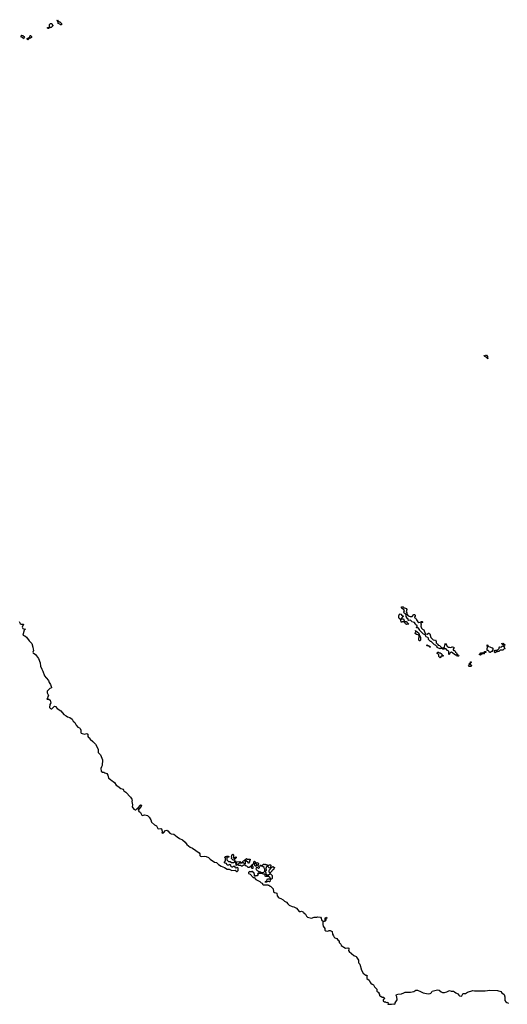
# Model space of a CAD drawing. Extents: x 2737311 to 2867920, y 875798 to 1012690.
# Tile 10 of 79: x 2821885 to 2833230, y 876390 to 899298. Entities that reach past the tile are written whole.
import ezdxf

# ---------------------------------------------------------------- set-up
doc = ezdxf.new("R2010")
doc.units = 0

msp = doc.modelspace()

# ---------------------------------------------------------------- linework, layer by layer
at = {"layer": '0CON20XD'}
for points in [[(2822555, 899090), (2822545, 899090), (2822532, 899102), (2822532, 899118), (2822578, 899122), (2822580, 899185), (2822605, 899210), (2822628, 899208), (2822640, 899195), (2822642, 899182), (2822660, 899165), (2822650, 899155), (2822650, 899145), (2822615, 899120), (2822595, 899120), (2822585, 899110), (2822572, 899108), (2822555, 899090)], [(2822855, 899180), (2822835, 899180), (2822818, 899198), (2822782, 899212), (2822780, 899235), (2822770, 899245), (2822770, 899265), (2822760, 899275), (2822762, 899298), (2822768, 899298), (2822772, 899282), (2822802, 899252), (2822818, 899248), (2822858, 899208), (2822860, 899185), (2822855, 899180)], [(2821975, 898850), (2821962, 898862), (2821960, 898875), (2821948, 898888), (2821920, 898895), (2821920, 898925), (2821935, 898940), (2821965, 898930), (2821972, 898912), (2821988, 898908), (2822000, 898895), (2821992, 898888), (2821975, 898850)], [(2822075, 898830), (2822060, 898845), (2822062, 898858), (2822075, 898870), (2822108, 898882), (2822120, 898895), (2822132, 898928), (2822138, 898928), (2822160, 898905), (2822158, 898882), (2822145, 898880), (2822135, 898870), (2822112, 898868), (2822075, 898830)], [(2832775, 891410), (2832738, 891448), (2832705, 891460), (2832690, 891480), (2832682, 891482), (2832682, 891488), (2832688, 891488), (2832690, 891480), (2832715, 891480), (2832725, 891490), (2832745, 891490), (2832770, 891465), (2832770, 891420), (2832780, 891415), (2832775, 891410)], [(2832095, 884490), (2832075, 884490), (2832055, 884510), (2832025, 884510), (2831935, 884580), (2831912, 884578), (2831892, 884558), (2831885, 884540), (2831872, 884532), (2831868, 884598), (2831845, 884620), (2831825, 884620), (2831805, 884660), (2831768, 884662), (2831755, 884650), (2831745, 884650), (2831730, 884655), (2831715, 884670), (2831665, 884660), (2831615, 884680), (2831600, 884695), (2831598, 884708), (2831558, 884748), (2831535, 884750), (2831458, 884828), (2831440, 884835), (2831400, 884875), (2831398, 884908), (2831378, 884928), (2831345, 884942), (2831332, 884955), (2831318, 884988), (2831280, 885005), (2831267, 885017), (2831190, 885095), (2831188, 885108), (2831158, 885148), (2831125, 885150), (2831120, 885155), (2831120, 885165), (2831130, 885175), (2831130, 885195), (2831095, 885230), (2831088, 885248), (2831070, 885270), (2831005, 885290), (2830998, 885308), (2830975, 885330), (2830935, 885320), (2830924, 885324), (2830920, 885350), (2830895, 885372), (2830892, 885392), (2830875, 885410), (2830878, 885458), (2830840, 885485), (2830825, 885510), (2830840, 885555), (2830808, 885588), (2830780, 885595), (2830780, 885605), (2830770, 885615), (2830770, 885635), (2830775, 885640), (2830805, 885640), (2830832, 885612), (2830865, 885608), (2830885, 885598), (2830890, 885575), (2830880, 885525), (2830892, 885495), (2830890, 885465), (2830922, 885432), (2830972, 885412), (2831015, 885410), (2831055, 885460), (2831075, 885460), (2831090, 885445), (2831090, 885415), (2831072, 885408), (2831070, 885395), (2831082, 885382), (2831095, 885380), (2831105, 885370), (2831118, 885335), (2831150, 885290), (2831175, 885270), (2831205, 885278), (2831235, 885297), (2831250, 885295), (2831260, 885285), (2831260, 885275), (2831220, 885255), (2831220, 885235), (2831226, 885225), (2831220, 885185), (2831232, 885142), (2831255, 885118), (2831286, 885105), (2831317, 885017), (2831328, 885008), (2831365, 884998), (2831395, 885022), (2831405, 885023), (2831425, 885007), (2831447, 884927), (2831505, 884870), (2831535, 884860), (2831558, 884868), (2831572, 884835), (2831578, 884798), (2831605, 884770), (2831622, 884742), (2831658, 884738), (2831670, 884725), (2831672, 884712), (2831685, 884708), (2831712, 884682), (2831732, 884678), (2831768, 884702), (2831777, 884745), (2831795, 884790), (2831825, 884740), (2831832, 884712), (2831845, 884710), (2831855, 884700), (2831885, 884700), (2831915, 884690), (2831945, 884710), (2831955, 884710), (2831985, 884698), (2831990, 884685), (2831987, 884673), (2831970, 884655), (2831972, 884632), (2831985, 884620), (2832005, 884620), (2832015, 884610), (2832022, 884582), (2832048, 884565), (2832062, 884532), (2832075, 884530), (2832095, 884510), (2832100, 884495), (2832095, 884490)], [(2830895, 885230), (2830863, 885243), (2830850, 885255), (2830848, 885268), (2830822, 885292), (2830785, 885290), (2830775, 885280), (2830762, 885282), (2830750, 885335), (2830715, 885370), (2830710, 885385), (2830707, 885425), (2830718, 885465), (2830735, 885472), (2830755, 885466), (2830782, 885432), (2830806, 885426), (2830805, 885410), (2830762, 885368), (2830762, 885362), (2830775, 885350), (2830785, 885360), (2830815, 885358), (2830832, 885312), (2830845, 885300), (2830875, 885300), (2830890, 885285), (2830892, 885272), (2830910, 885265), (2830940, 885235), (2830935, 885232), (2830895, 885230)], [(2821876, 885295), (2821899, 885249), (2821917, 885237), (2821972, 885232), (2821946, 885165), (2821956, 885136), (2822018, 885115), (2821986, 885094), (2821956, 884976), (2822005, 884962), (2822045, 884935), (2822105, 884847), (2822155, 884802), (2822165, 884785), (2822193, 884697), (2822195, 884655), (2822204, 884624), (2822191, 884585), (2822196, 884566), (2822255, 884525), (2822325, 884432), (2822365, 884337), (2822372, 884255), (2822398, 884185), (2822425, 884144), (2822466, 884036), (2822502, 883982), (2822556, 883925), (2822570, 883880), (2822604, 883834), (2822616, 883785), (2822628, 883765), (2822628, 883752), (2822589, 883741), (2822526, 883675), (2822522, 883635), (2822552, 883575), (2822539, 883555), (2822535, 883510), (2822520, 883490), (2822566, 883486), (2822594, 883464), (2822610, 883405), (2822588, 883362), (2822576, 883295), (2822599, 883269), (2822615, 883262), (2822635, 883265), (2822695, 883324), (2822715, 883322), (2822759, 883269), (2822844, 883215), (2822913, 883133), (2822963, 883105), (2822995, 883077), (2823055, 883060), (2823105, 883022), (2823130, 882980), (2823166, 882945), (2823196, 882885), (2823240, 882840), (2823275, 882821), (2823291, 882805), (2823305, 882768), (2823309, 882715), (2823318, 882698), (2823335, 882690), (2823395, 882679), (2823445, 882688), (2823472, 882672), (2823474, 882624), (2823485, 882598), (2823505, 882586), (2823527, 882557), (2823585, 882507), (2823645, 882442), (2823707, 882325), (2823707, 882247), (2823763, 882195), (2823814, 882075), (2823806, 881945), (2823786, 881915), (2823774, 881875), (2823780, 881815), (2823813, 881793), (2823845, 881791), (2823867, 881777), (2823913, 881763), (2823934, 881725), (2823949, 881655), (2823992, 881632), (2824006, 881616), (2824092, 881552), (2824130, 881485), (2824172, 881462), (2824239, 881409), (2824295, 881398), (2824297, 881375), (2824307, 881355), (2824354, 881324), (2824461, 881211), (2824494, 881165), (2824498, 881148), (2824493, 881105), (2824507, 881033), (2824501, 880985), (2824543, 880933), (2824573, 880913), (2824591, 880915), (2824609, 880941), (2824640, 880960), (2824695, 881026), (2824705, 881032), (2824715, 881029), (2824719, 881015), (2824712, 880995), (2824657, 880933), (2824644, 880905), (2824655, 880885), (2824695, 880855), (2824725, 880789), (2824745, 880784), (2824785, 880795), (2824825, 880794), (2824855, 880781), (2824895, 880747), (2824935, 880685), (2824950, 880630), (2825023, 880563), (2825065, 880540), (2825102, 880482), (2825126, 880476), (2825165, 880484), (2825182, 880475), (2825196, 880415), (2825196, 880394), (2825190, 880385), (2825202, 880372), (2825232, 880378), (2825275, 880430), (2825305, 880440), (2825331, 880425), (2825380, 880370), (2825409, 880359), (2825475, 880350), (2825548, 880288), (2825605, 880250), (2825675, 880214), (2825735, 880164), (2825775, 880105), (2825849, 880049), (2825908, 880025), (2826062, 879915), (2826073, 879893), (2826076, 879855), (2826095, 879833), (2826125, 879826), (2826185, 879833), (2826225, 879826), (2826275, 879806), (2826313, 879765), (2826415, 879697), (2826467, 879687), (2826508, 879645), (2826575, 879607), (2826650, 879575), (2826715, 879531), (2826755, 879538), (2826790, 879515), (2826823, 879507), (2826895, 879508), (2826935, 879480), (2826945, 879480), (2826970, 879505), (2826968, 879558), (2826945, 879580), (2826928, 879562), (2826915, 879560), (2826902, 879572), (2826900, 879585), (2826888, 879598), (2826862, 879598), (2826835, 879580), (2826825, 879580), (2826815, 879590), (2826802, 879592), (2826800, 879625), (2826788, 879638), (2826765, 879640), (2826755, 879630), (2826715, 879630), (2826698, 879668), (2826665, 879670), (2826652, 879682), (2826650, 879695), (2826670, 879725), (2826670, 879795), (2826660, 879805), (2826660, 879815), (2826675, 879830), (2826695, 879830), (2826705, 879840), (2826735, 879840), (2826748, 879828), (2826750, 879815), (2826745, 879810), (2826715, 879810), (2826702, 879798), (2826702, 879752), (2826742, 879712), (2826785, 879710), (2826815, 879690), (2826865, 879690), (2826888, 879712), (2826892, 879728), (2826908, 879728), (2826900, 879715), (2826900, 879685), (2826910, 879675), (2826910, 879635), (2826925, 879620), (2826940, 879635), (2826940, 879675), (2826920, 879695), (2826932, 879708), (2827005, 879710), (2827025, 879690), (2827055, 879690), (2827095, 879730), (2827108, 879732), (2827152, 879778), (2827165, 879780), (2827175, 879770), (2827245, 879770), (2827250, 879765), (2827250, 879745), (2827232, 879728), (2827230, 879705), (2827208, 879672), (2827202, 879672), (2827198, 879688), (2827158, 879728), (2827145, 879730), (2827130, 879715), (2827128, 879662), (2827112, 879662), (2827095, 879680), (2827065, 879680), (2827055, 879670), (2826995, 879670), (2826985, 879660), (2826972, 879658), (2826960, 879645), (2826960, 879635), (2826972, 879622), (2826985, 879630), (2827025, 879630), (2827045, 879610), (2827065, 879610), (2827082, 879628), (2827115, 879640), (2827132, 879622), (2827165, 879610), (2827195, 879580), (2827235, 879580), (2827265, 879610), (2827270, 879605), (2827272, 879572), (2827285, 879560), (2827315, 879560), (2827320, 879585), (2827310, 879595), (2827308, 879608), (2827280, 879625), (2827328, 879662), (2827330, 879705), (2827345, 879720), (2827360, 879705), (2827360, 879685), (2827350, 879675), (2827350, 879625), (2827362, 879612), (2827385, 879610), (2827398, 879622), (2827400, 879645), (2827390, 879655), (2827390, 879675), (2827402, 879688), (2827425, 879680), (2827440, 879665), (2827440, 879655), (2827422, 879638), (2827420, 879625), (2827432, 879612), (2827450, 879605), (2827450, 879595), (2827460, 879585), (2827460, 879565), (2827445, 879550), (2827415, 879570), (2827395, 879570), (2827380, 879545), (2827390, 879535), (2827392, 879522), (2827412, 879502), (2827428, 879498), (2827442, 879482), (2827455, 879480), (2827465, 879470), (2827495, 879470), (2827505, 879460), (2827568, 879462), (2827590, 879485), (2827590, 879535), (2827580, 879545), (2827570, 879575)], [(2831195, 884850), (2831185, 884850), (2831172, 884865), (2831170, 884905), (2831180, 884935), (2831180, 884965), (2831158, 884988), (2831120, 884995), (2831090, 885015), (2831093, 885047), (2831100, 885055), (2831093, 885087), (2831170, 885025), (2831180, 884985), (2831210, 884935), (2831210, 884865), (2831195, 884850)], [(2831435, 884700), (2831425, 884700), (2831402, 884722), (2831365, 884730), (2831355, 884740), (2831355, 884750), (2831435, 884718), (2831440, 884705), (2831435, 884700)], [(2832812, 884572), (2832808, 884598), (2832788, 884618), (2832760, 884625), (2832762, 884675), (2832770, 884685), (2832765, 884750), (2832780, 884745), (2832780, 884725), (2832792, 884712), (2832825, 884708), (2832858, 884688), (2832880, 884685), (2832900, 884655), (2832880, 884625), (2832880, 884595), (2832855, 884590), (2832835, 884572), (2832812, 884572)], [(2832945, 884570), (2832930, 884585), (2832932, 884628), (2832955, 884620), (2832963, 884627), (2832995, 884630), (2833005, 884640), (2833018, 884642), (2833040, 884665), (2833040, 884685), (2833030, 884695), (2833045, 884710), (2833085, 884700), (2833115, 884730), (2833125, 884720), (2833155, 884720), (2833168, 884708), (2833160, 884695), (2833160, 884685), (2833170, 884675), (2833168, 884652), (2833155, 884660), (2833125, 884630), (2833065, 884630), (2833035, 884600), (2833005, 884600), (2832995, 884590), (2832975, 884590), (2832945, 884570)], [(2833165, 884740), (2833152, 884742), (2833135, 884760), (2833112, 884762), (2833100, 884775), (2833102, 884788), (2833125, 884790), (2833145, 884770), (2833168, 884768), (2833180, 884755), (2833165, 884740)], [(2831665, 884450), (2831640, 884485), (2831638, 884528), (2831625, 884540), (2831612, 884542), (2831600, 884555), (2831600, 884565), (2831615, 884580), (2831635, 884580), (2831648, 884568), (2831670, 884565), (2831682, 884552), (2831695, 884550), (2831708, 884538), (2831710, 884525), (2831722, 884512), (2831740, 884505), (2831737, 884493), (2831692, 884488), (2831665, 884450)], [(2832605, 884510), (2832595, 884520), (2832585, 884520), (2832580, 884535), (2832598, 884542), (2832615, 884568), (2832665, 884570), (2832675, 884580), (2832688, 884582), (2832705, 884600), (2832728, 884598), (2832728, 884572), (2832702, 884568), (2832690, 884555), (2832688, 884542), (2832675, 884540), (2832665, 884550), (2832655, 884550), (2832605, 884510)], [(2832345, 884250), (2832330, 884265), (2832350, 884295), (2832352, 884328), (2832370, 884330), (2832370, 884355), (2832375, 884360), (2832388, 884358), (2832390, 884345), (2832360, 884315), (2832370, 884305), (2832372, 884292), (2832385, 884290), (2832400, 884275), (2832400, 884265), (2832385, 884252), (2832345, 884250)], [(2826865, 879740), (2826852, 879742), (2826810, 879785), (2826810, 879795), (2826820, 879805), (2826810, 879835), (2826820, 879845), (2826820, 879855), (2826845, 879880), (2826860, 879865), (2826860, 879795), (2826872, 879782), (2826880, 879780), (2826892, 879808), (2826905, 879810), (2826915, 879820), (2826920, 879815), (2826920, 879795), (2826905, 879780), (2826880, 879780), (2826880, 879755), (2826865, 879740)], [(2827570, 879575), (2827545, 879600), (2827492, 879602), (2827490, 879615), (2827480, 879625), (2827495, 879630), (2827505, 879620), (2827525, 879620), (2827555, 879650), (2827575, 879650), (2827585, 879640), (2827595, 879640), (2827605, 879650), (2827615, 879640), (2827625, 879640), (2827645, 879620), (2827665, 879620), (2827693, 879637), (2827718, 879638), (2827730, 879625), (2827730, 879595), (2827720, 879585), (2827720, 879560), (2827748, 879572), (2827775, 879600), (2827810, 879575), (2827810, 879565), (2827800, 879555), (2827798, 879532), (2827785, 879520), (2827772, 879518), (2827752, 879498), (2827750, 879485), (2827715, 879450), (2827705, 879450), (2827692, 879462), (2827690, 879495), (2827680, 879505), (2827718, 879542), (2827720, 879560), (2827692, 879562), (2827658, 879598), (2827645, 879600), (2827622, 879578), (2827620, 879565), (2827610, 879555), (2827620, 879505), (2827610, 879495), (2827600, 879465), (2827610, 879455), (2827610, 879425), (2827620, 879415), (2827622, 879402), (2827675, 879400), (2827702, 879428), (2827715, 879430), (2827760, 879385), (2827760, 879315), (2827745, 879300), (2827720, 879300), (2827710, 879285), (2827705, 879240), (2827695, 879240), (2827685, 879250), (2827655, 879250), (2827625, 879230), (2827600, 879235), (2827602, 879248), (2827638, 879262), (2827640, 879295), (2827652, 879308), (2827695, 879310), (2827705, 879300), (2827720, 879300), (2827720, 879315), (2827710, 879325), (2827708, 879348), (2827695, 879350), (2827685, 879360), (2827612, 879362), (2827600, 879375), (2827600, 879405), (2827585, 879420), (2827545, 879420), (2827535, 879430), (2827455, 879430), (2827445, 879440), (2827435, 879440), (2827420, 879425), (2827430, 879415), (2827408, 879382), (2827375, 879380), (2827365, 879370), (2827355, 879370), (2827350, 879375), (2827350, 879415), (2827340, 879425), (2827338, 879438), (2827295, 879480), (2827285, 879480), (2827275, 879470), (2827245, 879470), (2827232, 879478), (2827210, 879455), (2827210, 879435), (2827246, 879416), (2827315, 879340), (2827338, 879338), (2827380, 879295), (2827475, 879248), (2827500, 879215), (2827525, 879210), (2827535, 879200), (2827538, 879185), (2827555, 879170), (2827655, 879168), (2827665, 879160), (2827685, 879160), (2827702, 879142), (2827720, 879135), (2827780, 879075), (2827789, 879009), (2827815, 878990), (2827845, 878987), (2827866, 878976), (2827877, 878915), (2827904, 878875), (2827916, 878866), (2827964, 878854), (2828014, 878824), (2828045, 878789), (2828096, 878766), (2828124, 878725), (2828155, 878699), (2828225, 878666), (2828266, 878656), (2828323, 878623), (2828389, 878549), (2828415, 878546), (2828445, 878554), (2828488, 878535), (2828498, 878515), (2828534, 878484), (2828555, 878443), (2828585, 878418), (2828675, 878392), (2828735, 878416), (2828795, 878417), (2828825, 878427), (2828880, 878415), (2828897, 878397), (2828908, 878355), (2828950, 878315), (2828940, 878305), (2828938, 878245), (2828948, 878205), (2828985, 878150), (2828986, 878115), (2829005, 878096), (2829054, 878094), (2829085, 878108), (2829105, 878108), (2829140, 878095), (2829152, 878082), (2829160, 878025), (2829187, 877987), (2829198, 877955), (2829218, 877938), (2829263, 877923), (2829292, 877872), (2829318, 877868), (2829318, 877828), (2829355, 877790), (2829366, 877755), (2829465, 877696), (2829523, 877703), (2829543, 877693), (2829546, 877676), (2829538, 877645), (2829550, 877620), (2829658, 877528), (2829715, 877500), (2829718, 877485), (2829768, 877415), (2829766, 877365), (2829775, 877348), (2829802, 877322), (2829840, 877185), (2829880, 877115), (2829912, 877082), (2829935, 877070), (2829955, 877070), (2829968, 877058), (2829960, 877045), (2829962, 876992), (2830018, 876948), (2830027, 876937), (2830028, 876915), (2830055, 876882), (2830085, 876860), (2830120, 876845), (2830141, 876795), (2830191, 876741), (2830198, 876698), (2830238, 876665), (2830242, 876642), (2830260, 876615), (2830260, 876595), (2830272, 876582), (2830285, 876580), (2830318, 876558), (2830358, 876555), (2830370, 876515), (2830342, 876498), (2830342, 876462), (2830355, 876460), (2830365, 876450), (2830395, 876448), (2830415, 876430), (2830447, 876437), (2830458, 876425), (2830452, 876392), (2830485, 876390), (2830495, 876397), (2830535, 876396), (2830575, 876404), (2830605, 876397), (2830620, 876400), (2830624, 876426), (2830664, 876495), (2830656, 876566), (2830644, 876595), (2830654, 876616), (2830682, 876628), (2830765, 876632), (2830824, 876656), (2830855, 876676), (2830975, 876669), (2831052, 876688), (2831105, 876716), (2831144, 876716), (2831209, 876689), (2831272, 876655), (2831385, 876633), (2831435, 876640), (2831452, 876648), (2831468, 876665), (2831480, 876695), (2831605, 876724), (2831646, 876716), (2831693, 876683), (2831725, 876668), (2831765, 876662), (2831825, 876677), (2831885, 876711), (2831925, 876693), (2831975, 876693), (2832005, 876683), (2832036, 876656), (2832076, 876636), (2832099, 876599), (2832115, 876588), (2832155, 876579), (2832175, 876589), (2832198, 876632), (2832209, 876641), (2832255, 876643), (2832307, 876673), (2832425, 876708), (2832465, 876701), (2832545, 876700), (2832716, 876704), (2832825, 876717), (2833005, 876712), (2833078, 876685), (2833100, 876660), (2833159, 876615), (2833174, 876565), (2833176, 876475), (2833197, 876447), (2833220, 876430), (2833255, 876420)], [(2828995, 878320), (2828980, 878325), (2828990, 878335), (2828990, 878395), (2829002, 878408), (2829015, 878410), (2829025, 878420), (2829030, 878395), (2829010, 878385), (2829010, 878345), (2828995, 878320)]]:
    msp.add_lwpolyline(points, dxfattribs=at)

doc.saveas('drawing.dxf')
